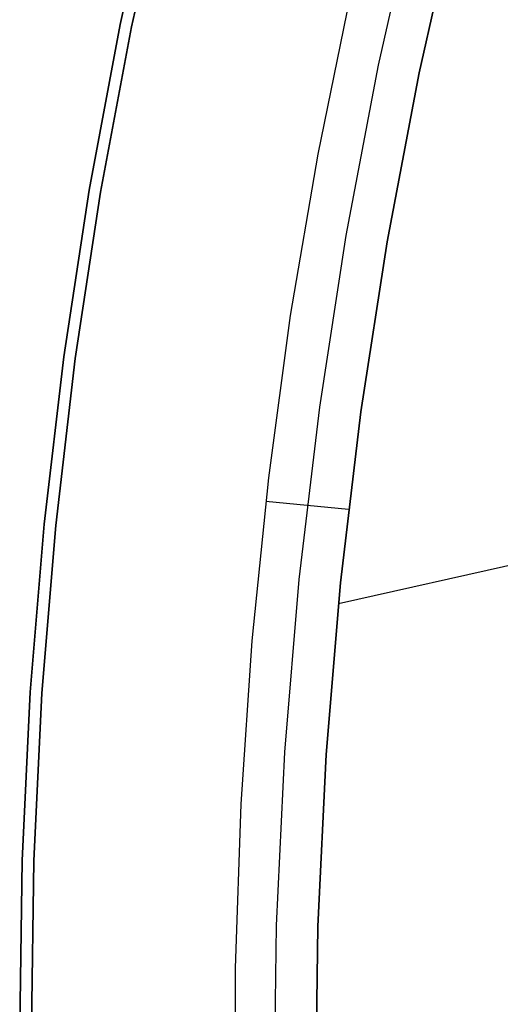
# Model space of a CAD drawing. Header units: millimetres. Extents: x -664 to 605, y -504 to 706.
# Tile 43 of 66: x -167.48 to -159.85, y -0.28 to 15.36. Entities that reach past the tile are written whole.
import ezdxf

# ---------------------------------------------------------------- set-up
doc = ezdxf.new("R2010")
doc.units = ezdxf.units.MM
doc.layers.add('1', color=7, linetype='Continuous')

# ---------------------------------------------------------------- blocks, each defined once
blk = doc.blocks.new('Bloque 06')
at = {"layer": '1', "color": 29, "true_color": 0x4d342b}
for p, q in [((73.082, 6.683, 613.83), (73.292, 3.955, 613.83)), ((73.292, 3.955, 613.83), (73.082, 6.683, 613.83)), ((73.743, 6.727, 612.633), (73.955, 3.979, 612.633)), ((77.917, 4.015, 623.13), (77.718, 6.68, 623.13)), ((77.917, 4.015, 615.57), (77.718, 6.68, 615.57)), ((77.718, 6.68, 615.57), (77.917, 4.015, 615.57)), ((77.917, 4.015, 623.13), (77.718, 6.68, 623.13)), ((77.902, 6.697, 623.13), (78.102, 4.026, 623.13)), ((78.102, 4.026, 615.57), (77.902, 6.697, 615.57)), ((77.902, 6.697, 623.13), (78.102, 4.026, 623.13)), ((77.902, 6.697, 619.35), (78.102, 4.026, 619.35)), ((77.902, 6.697, 615.57), (78.102, 4.026, 615.57)), ((74.694, 2.445, 611.436), (74.548, 5.044, 611.437)), ((74.694, 2.445, 611.436), (74.548, 5.044, 611.437)), ((73.292, 3.955, 613.83), (73.408, 1.223, 613.83)), ((73.408, 1.223, 613.83), (73.292, 3.955, 613.83)), ((73.955, 3.979, 612.633), (74.071, 1.225, 612.633)), ((78.024, 1.345, 623.13), (77.917, 4.015, 623.13)), ((78.024, 1.345, 615.57), (77.917, 4.015, 615.57)), ((77.917, 4.015, 615.57), (78.024, 1.345, 615.57)), ((78.024, 1.345, 623.13), (77.917, 4.015, 623.13)), ((78.102, 4.026, 623.13), (78.209, 1.349, 623.13)), ((78.209, 1.349, 615.57), (78.102, 4.026, 615.57)), ((78.102, 4.026, 623.13), (78.209, 1.349, 623.13)), ((78.102, 4.026, 619.35), (78.209, 1.349, 619.35)), ((78.102, 4.026, 615.57), (78.209, 1.349, 615.57)), ((73.339, -4.578, 613.83), (51.967, 3.645, 613.83)), ((74.753, -0.158, 611.44), (74.694, 2.445, 611.436)), ((74.753, -0.158, 611.44), (74.694, 2.445, 611.436)), ((78.04, -1.327, 623.13), (78.024, 1.345, 623.13)), ((78.04, -1.327, 615.57), (78.024, 1.345, 615.57)), ((78.024, 1.345, 615.57), (78.04, -1.327, 615.57)), ((78.04, -1.327, 623.13), (78.024, 1.345, 623.13)), ((78.209, 1.349, 623.13), (78.225, -1.329, 623.13)), ((78.225, -1.329, 615.57), (78.209, 1.349, 615.57)), ((78.209, 1.349, 623.13), (78.225, -1.329, 623.13)), ((78.209, 1.349, 619.35), (78.225, -1.329, 619.35)), ((78.209, 1.349, 615.57), (78.225, -1.329, 615.57)), ((73.408, 1.223, 613.83), (73.429, -1.512, 613.83)), ((73.429, -1.512, 613.83), (73.408, 1.223, 613.83)), ((74.071, 1.225, 612.633), (74.091, -1.531, 612.633)), ((74.725, -2.761, 611.448), (74.753, -0.158, 611.44)), ((74.725, -2.761, 611.448), (74.753, -0.158, 611.44)), ((77.964, -3.998, 623.13), (78.04, -1.327, 623.13)), ((77.964, -3.998, 615.57), (78.04, -1.327, 615.57)), ((78.04, -1.327, 615.57), (77.964, -3.998, 615.57)), ((77.964, -3.998, 623.13), (78.04, -1.327, 623.13)), ((78.225, -1.329, 623.13), (78.149, -4.006, 623.13)), ((78.149, -4.006, 615.57), (78.225, -1.329, 615.57)), ((78.225, -1.329, 623.13), (78.149, -4.006, 623.13)), ((78.225, -1.329, 619.35), (78.149, -4.006, 619.35)), ((78.225, -1.329, 615.57), (78.149, -4.006, 615.57)), ((73.429, -1.512, 613.83), (73.354, -4.246, 613.83)), ((73.354, -4.246, 613.83), (73.429, -1.512, 613.83)), ((74.091, -1.531, 612.633), (74.016, -4.287, 612.633)), ((74.61, -5.362, 611.46), (74.725, -2.761, 611.448)), ((74.61, -5.362, 611.46), (74.725, -2.761, 611.448)), ((73.398, -3.075, 613.83), (74.714, -3.137, 611.45)), ((77.797, -6.665, 623.13), (77.964, -3.998, 623.13)), ((77.797, -6.665, 615.57), (77.964, -3.998, 615.57)), ((77.964, -3.998, 615.57), (77.797, -6.665, 615.57)), ((77.797, -6.665, 623.13), (77.964, -3.998, 623.13)), ((78.149, -4.006, 623.13), (77.981, -6.68, 623.13)), ((77.981, -6.68, 615.57), (78.149, -4.006, 615.57)), ((78.149, -4.006, 623.13), (77.981, -6.68, 623.13)), ((78.149, -4.006, 619.35), (77.981, -6.68, 619.35)), ((78.149, -4.006, 615.57), (77.981, -6.68, 615.57)), ((73.354, -4.246, 613.83), (73.185, -6.976, 613.83)), ((73.185, -6.976, 613.83), (73.354, -4.246, 613.83)), ((74.016, -4.287, 612.633), (73.844, -7.038, 612.633)), ((74.409, -7.957, 611.476), (74.61, -5.362, 611.46)), ((74.409, -7.957, 611.476), (74.61, -5.362, 611.46)), ((77.538, -9.324, 623.13), (77.797, -6.665, 623.13)), ((77.538, -9.324, 615.57), (77.797, -6.665, 615.57)), ((77.797, -6.665, 615.57), (77.538, -9.324, 615.57)), ((77.538, -9.324, 623.13), (77.797, -6.665, 623.13)), ((77.981, -6.68, 623.13), (77.722, -9.345, 623.13)), ((77.722, -9.345, 615.57), (77.981, -6.68, 615.57)), ((77.981, -6.68, 623.13), (77.722, -9.345, 623.13)), ((77.981, -6.68, 619.35), (77.722, -9.345, 619.35)), ((77.981, -6.68, 615.57), (77.722, -9.345, 615.57)), ((73.185, -6.976, 613.83), (72.92, -9.699, 613.83)), ((72.92, -9.699, 613.83), (73.185, -6.976, 613.83)), ((73.844, -7.038, 612.633), (73.578, -9.781, 612.633)), ((74.12, -10.545, 611.497), (74.409, -7.957, 611.476)), ((74.12, -10.545, 611.497), (74.409, -7.957, 611.476)), ((77.188, -11.973, 623.13), (77.538, -9.324, 623.13)), ((77.188, -11.973, 615.57), (77.538, -9.324, 615.57)), ((77.538, -9.324, 615.57), (77.188, -11.973, 615.57)), ((77.188, -11.973, 623.13), (77.538, -9.324, 623.13)), ((77.722, -9.345, 623.13), (77.371, -12.001, 623.13)), ((77.371, -12.001, 615.57), (77.722, -9.345, 615.57)), ((77.722, -9.345, 623.13), (77.371, -12.001, 623.13)), ((77.722, -9.345, 619.35), (77.371, -12.001, 619.35)), ((77.722, -9.345, 615.57), (77.371, -12.001, 615.57)), ((72.92, -9.699, 613.83), (72.562, -12.41, 613.83)), ((72.562, -12.41, 613.83), (72.92, -9.699, 613.83)), ((73.578, -9.781, 612.633), (73.216, -12.514, 612.633)), ((73.745, -13.121, 611.522), (74.12, -10.545, 611.497)), ((73.745, -13.121, 611.522), (74.12, -10.545, 611.497))]:
    blk.add_line(p, q, dxfattribs=at)
blk = doc.blocks.new('33451_ 33451WP_ - FAN-464261-_3D_')
at = {"layer": '1', "color": 29, "true_color": 0x4d342b}
blk.add_blockref('Bloque 06', (0, 0), dxfattribs=at)
blk = doc.blocks.new('Product')
at = {"layer": '1'}
blk.add_blockref('33451_ 33451WP_ - FAN-464261-_3D_', (0, 0), dxfattribs=at)

msp = doc.modelspace()

# ---------------------------------------------------------------- block references
at = {"layer": '1', "extrusion": (0, 0, -1), "rotation": 8.321257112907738}
msp.add_blockref('Product', (89.188, 0, -639.2), dxfattribs=at)

doc.saveas('drawing.dxf')
